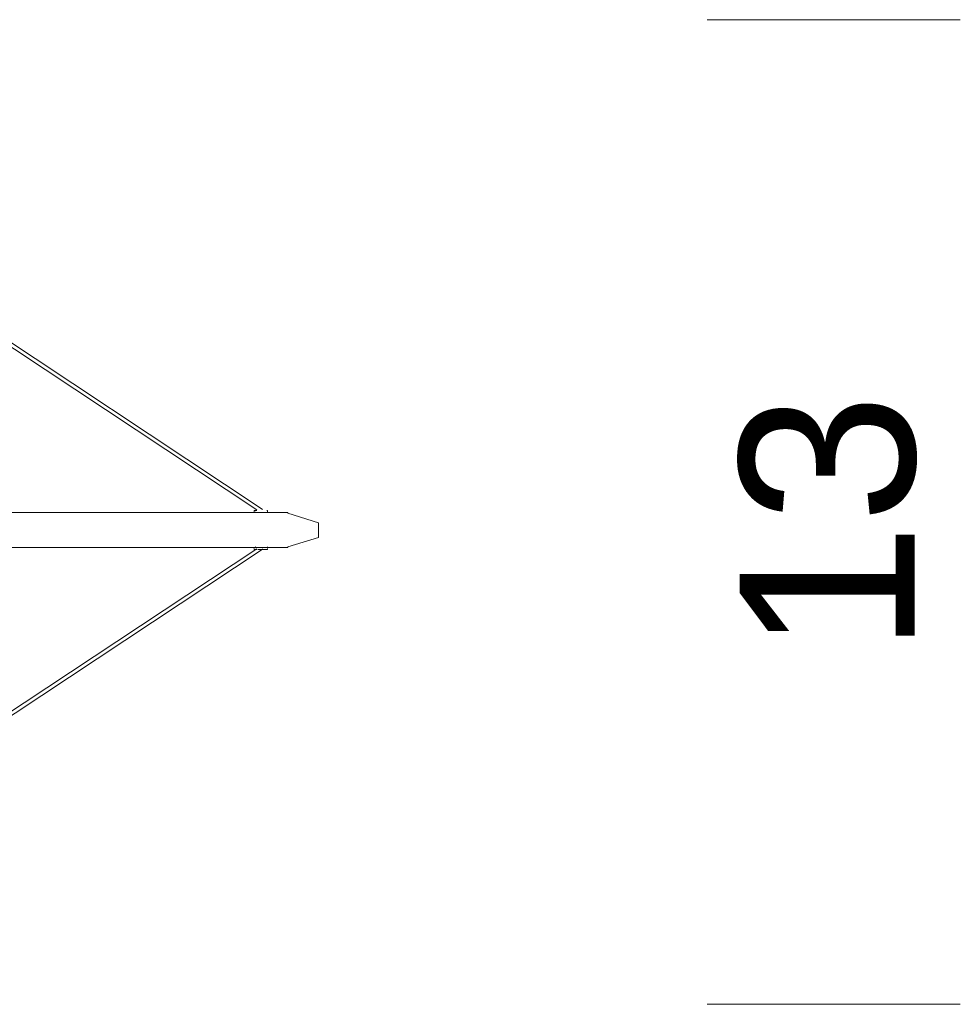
# Model space of a CAD drawing. Header units: millimetres. Extents: x 32.1 to 48.5, y -27.6 to 7.4.
# Tile 17 of 43: x 43 to 48.5, y -27.4 to -21.6. Entities that reach past the tile are written whole.
import ezdxf

# ---------------------------------------------------------------- set-up
doc = ezdxf.new("R2010")
doc.units = ezdxf.units.MM
doc.header["$MEASUREMENT"] = 0
doc.layers.add('Livello 1', color=7, linetype='Continuous', lineweight=0)

# ---------------------------------------------------------------- blocks, each defined once
blk = doc.blocks.new('Block_0')
at = {"layer": 'Livello 1', "color": 250, "lineweight": 9, "true_color": 0x1d1d1b}
for points in [[(47.0306, -21.6052), (47.0306, -21.6052), (48.53, -21.6052), (48.53, -21.6052)], [(47.0306, -27.4432), (47.0306, -27.4432), (48.53, -27.4432), (48.53, -27.4432)]]:
    blk.add_open_spline(points, degree=3, dxfattribs=at)
at = {"layer": 'Livello 1', "color": 250, "lineweight": 5, "true_color": 0x1d1d1b}
for points in [[(42.5644, -23.3217), (42.5644, -23.3217), (44.3598, -24.5105), (44.3598, -24.5105)], [(44.3915, -24.5073), (44.3915, -24.5073), (42.5993, -23.3185), (42.5993, -23.3185)], [(44.3441, -24.5185), (44.3441, -24.5185), (44.3441, -24.5249), (44.3441, -24.5249)], [(44.4232, -24.5281), (44.4232, -24.5281), (44.4232, -24.5185), (44.4232, -24.5185)], [(44.338, -24.5281), (44.338, -24.5281), (44.2999, -24.5281), (44.2999, -24.5281)], [(44.3537, -24.5249), (44.3537, -24.5249), (44.3505, -24.5249), (44.3505, -24.5249)], [(44.3569, -24.5281), (44.3569, -24.5281), (44.3537, -24.5281), (44.3537, -24.5281)], [(44.7271, -24.5875), (44.7271, -24.5875), (44.5439, -24.531), (44.5439, -24.531)], [(44.7271, -24.5907), (44.7271, -24.5907), (44.7271, -24.5875), (44.7271, -24.5875)], [(44.7271, -24.6719), (44.7271, -24.6719), (44.7271, -24.5907), (44.7271, -24.5907)], [(44.5439, -24.7313), (44.5439, -24.7313), (44.7271, -24.6751), (44.7271, -24.6751)], [(44.3598, -24.7425), (44.3598, -24.7425), (42.5644, -25.9311), (42.5644, -25.9311)], [(42.5993, -25.9343), (42.5993, -25.9343), (44.3915, -24.7457), (44.3915, -24.7457)], [(44.2999, -24.7345), (44.2999, -24.7345), (44.338, -24.7345), (44.338, -24.7345)], [(44.3409, -24.7345), (44.3409, -24.7345), (44.3441, -24.7377), (44.3441, -24.7377)], [(44.3441, -24.7343), (44.3441, -24.7343), (44.3441, -24.7407), (44.3441, -24.7407)], [(44.3505, -24.7311), (44.3505, -24.7311), (44.3537, -24.7311), (44.3537, -24.7311)], [(44.3537, -24.7345), (44.3537, -24.7345), (44.3505, -24.7345), (44.3505, -24.7345)], [(44.4232, -24.7407), (44.4232, -24.7407), (44.4232, -24.7311), (44.4232, -24.7311)]]:
    blk.add_open_spline(points, degree=3, dxfattribs=at)
for points, knots in [([(44.3473, -24.5153), (44.3473, -24.5153), (44.3473, -24.5153), (44.3473, -24.5153), (44.3473, -24.5153), (44.3441, -24.5153), (44.3441, -24.5153), (44.3441, -24.5153), (44.3441, -24.5185), (44.3441, -24.5185)], [0, 0, 0, 0, 1, 1, 1, 2, 2, 2, 3, 3, 3, 3]), ([(44.3473, -24.5153), (44.3473, -24.5153), (44.3473, -24.5153), (44.3473, -24.5153), (44.3473, -24.5153), (44.3537, -24.5153), (44.3537, -24.5153), (44.3537, -24.5153), (44.3601, -24.5153), (44.3601, -24.5153)], [0, 0, 0, 0, 1, 1, 1, 2, 2, 2, 3, 3, 3, 3]), ([(44.3912, -24.507), (44.3912, -24.507), (44.3944, -24.507), (44.3944, -24.507), (44.3944, -24.507), (44.3944, -24.5102), (44.3944, -24.5102)], [0, 0, 0, 0, 1, 1, 1, 2, 2, 2, 2]), ([(44.4232, -24.5185), (44.4232, -24.5185), (44.4232, -24.5185), (44.4232, -24.5185), (44.4232, -24.5185), (44.4232, -24.5153), (44.4232, -24.5153), (44.4232, -24.5153), (44.42, -24.5153), (44.42, -24.5153)], [0, 0, 0, 0, 1, 1, 1, 2, 2, 2, 3, 3, 3, 3]), ([(44.5439, -24.5278), (44.5439, -24.5278), (44.5407, -24.5278), (44.5407, -24.5278), (44.5407, -24.5278), (44.5311, -24.5278), (44.5311, -24.5278), (44.5311, -24.5278), (44.5151, -24.5278), (44.5151, -24.5278), (44.5151, -24.5278), (44.4933, -24.5278), (44.4933, -24.5278), (44.4933, -24.5278), (44.4648, -24.5278), (44.4648, -24.5278), (44.4648, -24.5278), (44.4301, -24.5278), (44.4301, -24.5278), (44.4301, -24.5278), (44.3888, -24.5278), (44.3888, -24.5278), (44.3888, -24.5278), (44.3414, -24.5278), (44.3414, -24.5278), (44.3414, -24.5278), (44.2876, -24.5278), (44.2876, -24.5278), (44.2876, -24.5278), (44.2277, -24.5278), (44.2277, -24.5278), (44.2277, -24.5278), (44.1611, -24.5278), (44.1611, -24.5278), (44.1611, -24.5278), (44.0884, -24.5278), (44.0884, -24.5278), (44.0884, -24.5278), (44.0095, -24.5278), (44.0095, -24.5278), (44.0095, -24.5278), (43.9272, -24.5278), (43.9272, -24.5278), (43.9272, -24.5278), (43.8388, -24.5278), (43.8388, -24.5278), (43.8388, -24.5278), (43.7439, -24.5278), (43.7439, -24.5278), (43.7439, -24.5278), (43.6427, -24.5278), (43.6427, -24.5278), (43.6427, -24.5278), (43.5354, -24.5278), (43.5354, -24.5278), (43.5354, -24.5278), (43.4248, -24.5278), (43.4248, -24.5278), (43.4248, -24.5278), (43.3079, -24.5278), (43.3079, -24.5278), (43.3079, -24.5278), (43.1845, -24.5278), (43.1845, -24.5278), (43.1845, -24.5278), (43.058, -24.5278), (43.058, -24.5278), (43.058, -24.5278), (42.9283, -24.5278), (42.9283, -24.5278), (42.9283, -24.5278), (42.7892, -24.5278), (42.7892, -24.5278), (42.7892, -24.5278), (42.6502, -24.5278), (42.6502, -24.5278), (42.6502, -24.5278), (42.5047, -24.5278), (42.5047, -24.5278), (42.5047, -24.5278), (42.3532, -24.5278), (42.3532, -24.5278), (42.3532, -24.5278), (42.2013, -24.5278), (42.2013, -24.5278), (42.2013, -24.5278), (42.0434, -24.5278), (42.0434, -24.5278), (42.0434, -24.5278), (41.8822, -24.5278), (41.8822, -24.5278), (41.8822, -24.5278), (41.7144, -24.5278), (41.7144, -24.5278), (41.7144, -24.5278), (41.5468, -24.5278), (41.5468, -24.5278), (41.5468, -24.5278), (41.3761, -24.5278), (41.3761, -24.5278), (41.3761, -24.5278), (41.1992, -24.5278), (41.1992, -24.5278), (41.1992, -24.5278), (41.0221, -24.5278), (41.0221, -24.5278), (41.0221, -24.5278), (40.842, -24.5278), (40.842, -24.5278), (40.842, -24.5278), (40.6585, -24.5278), (40.6585, -24.5278), (40.6585, -24.5278), (40.472, -24.5278), (40.472, -24.5278), (40.472, -24.5278), (40.2855, -24.5278), (40.2855, -24.5278), (40.2855, -24.5278), (40.0959, -24.5278), (40.0959, -24.5278)], [0, 0, 0, 0, 1, 1, 1, 2, 2, 2, 3, 3, 3, 4, 4, 4, 5, 5, 5, 6, 6, 6, 7, 7, 7, 8, 8, 8, 9, 9, 9, 10, 10, 10, 11, 11, 11, 12, 12, 12, 13, 13, 13, 14, 14, 14, 15, 15, 15, 16, 16, 16, 17, 17, 17, 18, 18, 18, 19, 19, 19, 20, 20, 20, 21, 21, 21, 22, 22, 22, 23, 23, 23, 24, 24, 24, 25, 25, 25, 26, 26, 26, 27, 27, 27, 28, 28, 28, 29, 29, 29, 30, 30, 30, 31, 31, 31, 32, 32, 32, 33, 33, 33, 34, 34, 34, 35, 35, 35, 36, 36, 36, 37, 37, 37, 38, 38, 38, 39, 39, 39, 40, 40, 40, 40]), ([(44.3377, -24.5281), (44.3377, -24.5281), (44.3377, -24.5281), (44.3377, -24.5281), (44.3377, -24.5281), (44.3409, -24.5281), (44.3409, -24.5281), (44.3409, -24.5281), (44.3441, -24.5281), (44.3441, -24.5281), (44.3441, -24.5281), (44.3473, -24.5281), (44.3473, -24.5281), (44.3473, -24.5281), (44.3505, -24.5281), (44.3505, -24.5281)], [0, 0, 0, 0, 1, 1, 1, 2, 2, 2, 3, 3, 3, 4, 4, 4, 5, 5, 5, 5]), ([(44.3441, -24.5249), (44.3441, -24.5249), (44.3441, -24.5249), (44.3441, -24.5249), (44.3441, -24.5249), (44.3409, -24.5281), (44.3409, -24.5281)], [0, 0, 0, 0, 1, 1, 1, 2, 2, 2, 2]), ([(44.3505, -24.5281), (44.3505, -24.5281), (44.3505, -24.5281), (44.3505, -24.5281), (44.3505, -24.5281), (44.3537, -24.5281), (44.3537, -24.5281)], [0, 0, 0, 0, 1, 1, 1, 2, 2, 2, 2]), ([(44.5439, -24.531), (44.5439, -24.531), (44.5439, -24.531), (44.5439, -24.531), (44.5439, -24.531), (44.5439, -24.5278), (44.5439, -24.5278)], [0, 0, 0, 0, 1, 1, 1, 2, 2, 2, 2]), ([(44.7271, -24.6751), (44.7271, -24.6751), (44.7271, -24.6751), (44.7271, -24.6751), (44.7271, -24.6751), (44.7271, -24.6719), (44.7271, -24.6719)], [0, 0, 0, 0, 1, 1, 1, 2, 2, 2, 2]), ([(40.0959, -24.7345), (40.0959, -24.7345), (40.2855, -24.7345), (40.2855, -24.7345), (40.2855, -24.7345), (40.472, -24.7345), (40.472, -24.7345), (40.472, -24.7345), (40.6585, -24.7345), (40.6585, -24.7345), (40.6585, -24.7345), (40.842, -24.7345), (40.842, -24.7345), (40.842, -24.7345), (41.0221, -24.7345), (41.0221, -24.7345), (41.0221, -24.7345), (41.1992, -24.7345), (41.1992, -24.7345), (41.1992, -24.7345), (41.3761, -24.7345), (41.3761, -24.7345), (41.3761, -24.7345), (41.5468, -24.7345), (41.5468, -24.7345), (41.5468, -24.7345), (41.7144, -24.7345), (41.7144, -24.7345), (41.7144, -24.7345), (41.8822, -24.7345), (41.8822, -24.7345), (41.8822, -24.7345), (42.0434, -24.7345), (42.0434, -24.7345), (42.0434, -24.7345), (42.2013, -24.7345), (42.2013, -24.7345), (42.2013, -24.7345), (42.3532, -24.7345), (42.3532, -24.7345), (42.3532, -24.7345), (42.5047, -24.7345), (42.5047, -24.7345), (42.5047, -24.7345), (42.6502, -24.7345), (42.6502, -24.7345), (42.6502, -24.7345), (42.7892, -24.7345), (42.7892, -24.7345), (42.7892, -24.7345), (42.9283, -24.7345), (42.9283, -24.7345), (42.9283, -24.7345), (43.058, -24.7345), (43.058, -24.7345), (43.058, -24.7345), (43.1845, -24.7345), (43.1845, -24.7345), (43.1845, -24.7345), (43.3079, -24.7345), (43.3079, -24.7345), (43.3079, -24.7345), (43.4248, -24.7345), (43.4248, -24.7345), (43.4248, -24.7345), (43.5354, -24.7345), (43.5354, -24.7345), (43.5354, -24.7345), (43.6427, -24.7345), (43.6427, -24.7345), (43.6427, -24.7345), (43.7439, -24.7345), (43.7439, -24.7345), (43.7439, -24.7345), (43.8388, -24.7345), (43.8388, -24.7345), (43.8388, -24.7345), (43.9272, -24.7345), (43.9272, -24.7345), (43.9272, -24.7345), (44.0095, -24.7345), (44.0095, -24.7345), (44.0095, -24.7345), (44.0884, -24.7345), (44.0884, -24.7345), (44.0884, -24.7345), (44.1611, -24.7345), (44.1611, -24.7345), (44.1611, -24.7345), (44.2277, -24.7345), (44.2277, -24.7345), (44.2277, -24.7345), (44.2876, -24.7345), (44.2876, -24.7345), (44.2876, -24.7345), (44.3414, -24.7345), (44.3414, -24.7345), (44.3414, -24.7345), (44.3888, -24.7345), (44.3888, -24.7345), (44.3888, -24.7345), (44.4301, -24.7345), (44.4301, -24.7345), (44.4301, -24.7345), (44.4648, -24.7345), (44.4648, -24.7345), (44.4648, -24.7345), (44.4933, -24.7345), (44.4933, -24.7345), (44.4933, -24.7345), (44.5151, -24.7345), (44.5151, -24.7345), (44.5151, -24.7345), (44.5311, -24.7345), (44.5311, -24.7345), (44.5311, -24.7345), (44.5407, -24.7345), (44.5407, -24.7345), (44.5407, -24.7345), (44.5439, -24.7345), (44.5439, -24.7345)], [0, 0, 0, 0, 1, 1, 1, 2, 2, 2, 3, 3, 3, 4, 4, 4, 5, 5, 5, 6, 6, 6, 7, 7, 7, 8, 8, 8, 9, 9, 9, 10, 10, 10, 11, 11, 11, 12, 12, 12, 13, 13, 13, 14, 14, 14, 15, 15, 15, 16, 16, 16, 17, 17, 17, 18, 18, 18, 19, 19, 19, 20, 20, 20, 21, 21, 21, 22, 22, 22, 23, 23, 23, 24, 24, 24, 25, 25, 25, 26, 26, 26, 27, 27, 27, 28, 28, 28, 29, 29, 29, 30, 30, 30, 31, 31, 31, 32, 32, 32, 33, 33, 33, 34, 34, 34, 35, 35, 35, 36, 36, 36, 37, 37, 37, 38, 38, 38, 39, 39, 39, 40, 40, 40, 40]), ([(44.3441, -24.7441), (44.3441, -24.7441), (44.3441, -24.7441), (44.3441, -24.7441), (44.3441, -24.7441), (44.3441, -24.7473), (44.3441, -24.7473), (44.3441, -24.7473), (44.3473, -24.7473), (44.3473, -24.7473)], [0, 0, 0, 0, 1, 1, 1, 2, 2, 2, 3, 3, 3, 3]), ([(44.3601, -24.7473), (44.3601, -24.7473), (44.3537, -24.7473), (44.3537, -24.7473), (44.3537, -24.7473), (44.3473, -24.7473), (44.3473, -24.7473)], [0, 0, 0, 0, 1, 1, 1, 2, 2, 2, 2]), ([(44.3537, -24.7345), (44.3537, -24.7345), (44.3537, -24.7345), (44.3537, -24.7345), (44.3537, -24.7345), (44.3569, -24.7345), (44.3569, -24.7345)], [0, 0, 0, 0, 1, 1, 1, 2, 2, 2, 2]), ([(44.42, -24.7473), (44.42, -24.7473), (44.42, -24.7473), (44.42, -24.7473), (44.42, -24.7473), (44.4136, -24.7473), (44.4136, -24.7473), (44.4136, -24.7473), (44.404, -24.7473), (44.404, -24.7473), (44.404, -24.7473), (44.3915, -24.7473), (44.3915, -24.7473), (44.3915, -24.7473), (44.379, -24.7473), (44.379, -24.7473), (44.379, -24.7473), (44.3662, -24.7473), (44.3662, -24.7473)], [0, 0, 0, 0, 1, 1, 1, 2, 2, 2, 3, 3, 3, 4, 4, 4, 5, 5, 5, 6, 6, 6, 6]), ([(44.3912, -24.7457), (44.3912, -24.7457), (44.3944, -24.7457), (44.3944, -24.7457), (44.3944, -24.7457), (44.3944, -24.7425), (44.3944, -24.7425)], [0, 0, 0, 0, 1, 1, 1, 2, 2, 2, 2]), ([(44.42, -24.7473), (44.42, -24.7473), (44.42, -24.7473), (44.42, -24.7473), (44.42, -24.7473), (44.4232, -24.7473), (44.4232, -24.7473), (44.4232, -24.7473), (44.4232, -24.7441), (44.4232, -24.7441)], [0, 0, 0, 0, 1, 1, 1, 2, 2, 2, 3, 3, 3, 3]), ([(44.5439, -24.7345), (44.5439, -24.7345), (44.5439, -24.7345), (44.5439, -24.7345), (44.5439, -24.7345), (44.5439, -24.7313), (44.5439, -24.7313)], [0, 0, 0, 0, 1, 1, 1, 2, 2, 2, 2])]:
    blk.add_open_spline(points, degree=3, knots=knots, dxfattribs=at)
at = {"layer": 'Livello 1', "insert": (48.2741, -25.3628), "char_height": 0.2, "attachment_point": 7, "rotation": 90}
blk.add_mtext('\\C250;\\c1776925;\\FBrandon Grotesque Regular|b0|i0|c1;\\H1.037279;\\W1.000000;13', dxfattribs=at)

msp = doc.modelspace()

# ---------------------------------------------------------------- block references
at = {"layer": 'Livello 1'}
msp.add_blockref('Block_0', (0, 0), dxfattribs=at)

doc.saveas('drawing.dxf')
